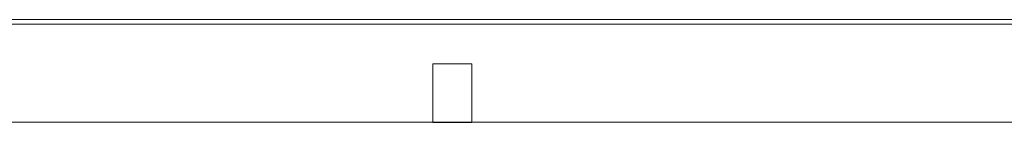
# Model space of a CAD drawing. Header units: millimetres. Extents: x -261 to 187, y -214 to 106.
# Tile 187 of 256: x -202.748 to -197.711, y -158.551 to -158.024. Entities that reach past the tile are written whole.
import ezdxf

# ---------------------------------------------------------------- set-up
doc = ezdxf.new("R2010")
doc.units = ezdxf.units.MM
doc.header["$LTSCALE"] = 0.005
doc.header["$MEASUREMENT"] = 0
for name, color, linetype, lineweight in [('IFC-Parede-Contorno', 9, 'Continuous', 5), ('IFC-Pilar-Contorno', 9, 'Continuous', 5), ('IFC-Viga-Contorno', 9, 'Continuous', 5)]:
    doc.layers.add(name, color=color, linetype=linetype, lineweight=lineweight)

msp = doc.modelspace()

# ---------------------------------------------------------------- linework, layer by layer
at = {"layer": 'IFC-Parede-Contorno', "lineweight": 5}
for p, q in [((-203.5365, -158.0235), (-194.9381, -158.0235)), ((-204.4321, -158.0475), (-200.9997, -158.0475)), ((-200.9997, -158.0475), (-200.2228, -158.0475)), ((-200.2228, -158.0475), (-199.446, -158.0475)), ((-199.446, -158.0475), (-194.8243, -158.0475)), ((-207.1471, -158.5499), (-195.5229, -158.5499))]:
    msp.add_line(p, q, dxfattribs=at)
at = {"layer": 'IFC-Pilar-Contorno', "lineweight": 5}
for p, q in [((-200.6352, -158.322), (-200.6352, -158.2506)), ((-200.6352, -158.2506), (-200.5808, -158.2506)), ((-200.5808, -158.2506), (-200.4828, -158.2506)), ((-200.4828, -158.2506), (-200.4352, -158.2506)), ((-200.4352, -158.3976), (-200.4352, -158.2506)), ((-200.6352, -158.469), (-200.6352, -158.322)), ((-200.4352, -158.4791), (-200.4352, -158.3976)), ((-200.6352, -158.5506), (-200.6352, -158.469)), ((-200.4352, -158.5506), (-200.4352, -158.4791)), ((-200.6352, -158.5506), (-200.5875, -158.5506)), ((-200.5875, -158.5506), (-200.4895, -158.5506)), ((-200.4895, -158.5506), (-200.4352, -158.5506))]:
    msp.add_line(p, q, dxfattribs=at)
at = {"layer": 'IFC-Viga-Contorno', "lineweight": 5}
for p, q in [((-204.6835, -158.5499), (-200.6352, -158.5499)), ((-200.4352, -158.5499), (-200.4352, -158.5499)), ((-200.4352, -158.5499), (-195.1343, -158.5499))]:
    msp.add_line(p, q, dxfattribs=at)

doc.saveas('drawing.dxf')
